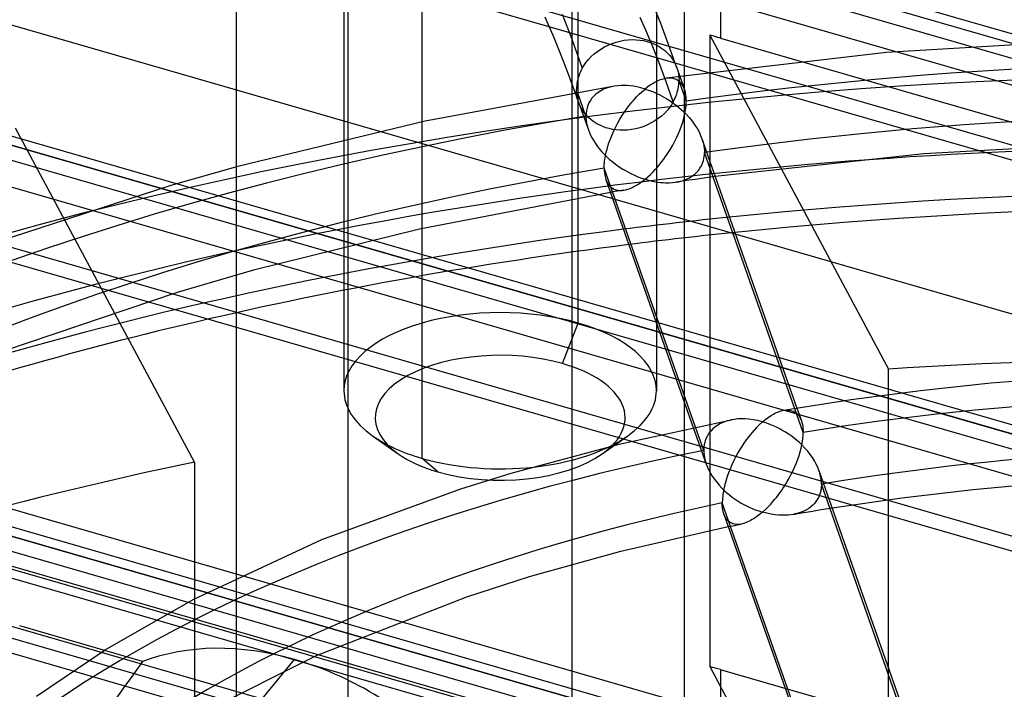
# Model space of a CAD drawing. Header units: millimetres. Extents: x -90 to 88, y -53 to 62.
# Tile 45 of 74: x -15.19 to -5.74, y 37.58 to 44.01. Entities that reach past the tile are written whole.
import ezdxf

# ---------------------------------------------------------------- set-up
doc = ezdxf.new("R2010")
doc.units = ezdxf.units.MM
doc.layers.add('MAIN-1', color=7, linetype='Continuous')
doc.layers.add('MAIN-2', color=7, linetype='Continuous')

msp = doc.modelspace()

# ---------------------------------------------------------------- linework, layer by layer
at = {"layer": 'MAIN-1'}
for p, q in [((-30.8275, 47.2929), (74.8275, 16.7929)), ((-10.1079, 43.9429), (-10.1489, 44.0317)), ((-10.0917, 43.9065), (-10.1079, 43.9429)), ((-10.0607, 43.8334), (-10.0917, 43.9065)), ((-9.9958, 43.6735), (-10.0607, 43.8334)), ((-9.5426, 43.7637), (-9.5051, 43.7792)), ((-9.5051, 43.7792), (-9.4667, 43.7919)), ((-9.4667, 43.7919), (-9.4278, 43.8019)), ((-9.4278, 43.8019), (-9.3888, 43.8091)), ((-9.3888, 43.8091), (-9.3501, 43.8136)), ((-9.3501, 43.8136), (-9.312, 43.8154)), ((-9.312, 43.8154), (-9.2748, 43.8146)), ((-9.2748, 43.8146), (-9.2388, 43.8113)), ((-9.2388, 43.8113), (-9.2045, 43.806)), ((-9.2045, 43.806), (-9.1719, 43.7986)), ((-9.1719, 43.7986), (-9.1407, 43.7892)), ((-9.1407, 43.7892), (-9.1107, 43.7781)), ((-9.1107, 43.7781), (-9.0817, 43.7649)), ((-4.623, 43.8282), (-6.8698, 43.6912)), ((-9.705, 43.6533), (-9.6767, 43.6789)), ((-9.6767, 43.6789), (-9.6461, 43.703)), ((-9.6461, 43.703), (-9.6133, 43.7254)), ((-9.6133, 43.7254), (-9.5788, 43.7457)), ((-9.5788, 43.7457), (-9.5426, 43.7637)), ((-9.0817, 43.7649), (-9.0535, 43.7496)), ((-9.0535, 43.7496), (-9.026, 43.7319)), ((-9.026, 43.7319), (-8.9995, 43.7118)), ((-8.9995, 43.7118), (-8.9745, 43.6893)), ((-6.8698, 43.6912), (-8.9845, 43.4445)), ((-8.9745, 43.6893), (-8.9513, 43.6646)), ((-9.9301, 43.5015), (-9.9958, 43.6735)), ((-9.7737, 43.5702), (-9.7535, 43.5986)), ((-9.7535, 43.5986), (-9.7306, 43.6264)), ((-9.7306, 43.6264), (-9.705, 43.6533)), ((-8.9513, 43.6646), (-8.9303, 43.6378)), ((-8.9303, 43.6378), (-8.9117, 43.609)), ((-8.9117, 43.609), (-8.8958, 43.5785)), ((-9.859, 43.3071), (-9.9301, 43.5015)), ((-9.8171, 43.4873), (-9.8239, 43.4688)), ((-9.8093, 43.5055), (-9.8171, 43.4873)), ((-9.8007, 43.5236), (-9.8093, 43.5055)), ((-9.7913, 43.5413), (-9.8007, 43.5236)), ((-9.7913, 43.5413), (-9.7737, 43.5702)), ((-8.8958, 43.5785), (-8.8827, 43.5465)), ((-8.8828, 43.5465), (-8.8534, 43.4632)), ((-9.8424, 43.3936), (-9.8447, 43.3747)), ((-9.8392, 43.4125), (-9.8424, 43.3936)), ((-9.835, 43.4314), (-9.8392, 43.4125)), ((-9.8299, 43.4502), (-9.835, 43.4314)), ((-9.8239, 43.4688), (-9.8299, 43.4502)), ((-9.1115, 43.3958), (-9.1348, 43.3811)), ((-9.0904, 43.4076), (-9.1115, 43.3958)), ((-9.0715, 43.417), (-9.0904, 43.4076)), ((-9.0527, 43.4252), (-9.0715, 43.417)), ((-9.0286, 43.434), (-9.0527, 43.4252)), ((-9.006, 43.4404), (-9.0286, 43.434)), ((-8.9846, 43.4445), (-9.006, 43.4404)), ((-9.4827, 43.3688), (-11.2988, 43.0329)), ((-9.8461, 43.3557), (-9.8466, 43.3368)), ((-9.8465, 43.3323), (-9.8466, 43.3368)), ((-9.8464, 43.3277), (-9.8465, 43.3323)), ((-9.8463, 43.3231), (-9.8464, 43.3277)), ((-9.8461, 43.3185), (-9.8463, 43.3231)), ((-9.8447, 43.3747), (-9.8461, 43.3557)), ((-9.8458, 43.314), (-9.8461, 43.3185)), ((-9.8455, 43.3094), (-9.8458, 43.314)), ((-9.4517, 43.3728), (-9.4827, 43.3689)), ((-9.4188, 43.3749), (-9.4517, 43.3728)), ((-9.3841, 43.375), (-9.4188, 43.3749)), ((-9.3589, 43.3739), (-9.3841, 43.375)), ((-9.3312, 43.3716), (-9.3589, 43.3739)), ((-9.3003, 43.3676), (-9.3312, 43.3716)), ((-9.2661, 43.3615), (-9.3003, 43.3676)), ((-9.2287, 43.3531), (-9.2661, 43.3615)), ((-9.2449, 43.2912), (-9.2183, 43.3159)), ((-9.188, 43.3417), (-9.2287, 43.3531)), ((-9.2183, 43.3159), (-9.188, 43.3417)), ((-9.1603, 43.3632), (-9.188, 43.3417)), ((-9.188, 43.3417), (-9.146, 43.3276)), ((-9.1348, 43.3811), (-9.1603, 43.3632)), ((-9.146, 43.3276), (-9.1085, 43.313)), ((-9.1085, 43.313), (-9.0755, 43.2985)), ((-9.0755, 43.2985), (-9.047, 43.2848)), ((-9.3427, 43.1801), (-9.3258, 43.2015)), ((-9.3258, 43.2015), (-9.3148, 43.2151)), ((-9.3148, 43.2151), (-9.3027, 43.2296)), ((-9.3027, 43.2296), (-9.2871, 43.2474)), ((-9.2871, 43.2474), (-9.2678, 43.2682)), ((-9.2678, 43.2682), (-9.2449, 43.2912)), ((-9.047, 43.2848), (-9.0229, 43.2723)), ((-9.0229, 43.2723), (-9.0031, 43.2614)), ((-9.0031, 43.2614), (-8.9798, 43.2477)), ((-8.9798, 43.2477), (-8.9484, 43.2277)), ((-8.9484, 43.2277), (-8.9188, 43.2073)), ((-8.9188, 43.2073), (-8.8909, 43.1865)), ((-9.4012, 43.0974), (-9.3879, 43.1174)), ((-9.3879, 43.1174), (-9.3737, 43.138)), ((-9.3737, 43.138), (-9.3586, 43.1589)), ((-9.3586, 43.1589), (-9.3427, 43.1801)), ((-8.8909, 43.1865), (-8.8649, 43.1656)), ((-8.8649, 43.1656), (-8.8406, 43.1446)), ((-8.8406, 43.1446), (-8.8185, 43.1242)), ((-8.8185, 43.1242), (-8.7917, 43.0972)), ((-11.2988, 43.0329), (-13.0981, 42.5985)), ((-9.466, 42.9852), (-9.4484, 43.0185)), ((-9.4484, 43.0185), (-9.4295, 43.0517)), ((-9.4295, 43.0517), (-9.4136, 43.0778)), ((-9.4136, 43.0778), (-9.4012, 43.0974)), ((-8.7917, 43.0972), (-8.7663, 43.0695)), ((-8.7663, 43.0695), (-8.7431, 43.0415)), ((-8.7431, 43.0415), (-8.722, 43.0136)), ((-8.722, 43.0136), (-8.7029, 42.9857)), ((-9.511, 42.8868), (-9.4973, 42.9193)), ((-9.4973, 42.9193), (-9.4823, 42.9521)), ((-9.4823, 42.9521), (-9.466, 42.9852)), ((-8.7029, 42.9857), (-8.686, 42.9582)), ((-8.686, 42.9582), (-8.6702, 42.9292)), ((-8.6702, 42.9292), (-8.6549, 42.8966)), ((-9.5448, 42.793), (-9.5348, 42.8236)), ((-9.5348, 42.8236), (-9.5235, 42.8549)), ((-9.5235, 42.8549), (-9.511, 42.8868)), ((-8.6549, 42.8966), (-8.6422, 42.8642)), ((-8.6421, 42.8641), (-7.7303, 40.2787)), ((-4.3829, 42.8349), (-6.5131, 42.718)), ((-9.5674, 42.7062), (-9.5611, 42.7342)), ((-9.5611, 42.7342), (-9.5536, 42.7631)), ((-9.5536, 42.7631), (-9.5448, 42.793)), ((-9.5786, 42.6325), (-9.5775, 42.6429)), ((-9.5775, 42.6429), (-9.5763, 42.6533)), ((-9.5763, 42.6533), (-9.5725, 42.6792)), ((-9.5725, 42.6792), (-9.5674, 42.7062)), ((-6.5131, 42.718), (-8.5139, 42.5006)), ((-13.0981, 42.5985), (-13.7428, 42.4156)), ((-9.5809, 42.5831), (-9.5808, 42.5927)), ((-8.704, 40.0965), (-9.5809, 42.5831)), ((-9.5809, 42.5831), (-9.5804, 42.5587)), ((-9.5808, 42.5927), (-9.5805, 42.6024)), ((-9.5805, 42.6024), (-9.5801, 42.6123)), ((-9.5804, 42.5587), (-9.5786, 42.5369)), ((-9.5801, 42.6123), (-9.5794, 42.6224)), ((-9.5794, 42.6224), (-9.5786, 42.6325)), ((-9.5786, 42.5369), (-9.5759, 42.5179)), ((-9.5759, 42.5179), (-9.5727, 42.5015)), ((-9.5727, 42.5015), (-9.5692, 42.4877)), ((-9.5692, 42.4877), (-9.5645, 42.4729)), ((-9.5643, 42.4724), (-8.7249, 40.0921)), ((-13.7428, 42.4156), (-15.2751, 41.9154)), ((-9.5211, 42.3497), (-11.3534, 41.9972)), ((-11.3534, 41.9972), (-12.9471, 41.603)), ((-12.9471, 41.603), (-13.6819, 41.3884)), ((-13.6819, 41.3884), (-15.3376, 40.8266)), ((-5.8687, 40.5198), (-5.1815, 40.5756)), ((-6.5452, 40.4477), (-5.8687, 40.5198)), ((-7.209, 40.3599), (-6.5452, 40.4477)), ((-7.858, 40.2571), (-7.209, 40.3599)), ((-8.0301, 40.1716), (-8.002, 40.1922)), ((-8.002, 40.1922), (-7.9769, 40.2086)), ((-7.9769, 40.2086), (-7.9548, 40.2215)), ((-7.9548, 40.2215), (-7.9353, 40.2315)), ((-7.9353, 40.2315), (-7.9079, 40.2432)), ((-7.9079, 40.2432), (-7.8821, 40.2517)), ((-7.8821, 40.2517), (-7.858, 40.2571)), ((-9.4227, 39.935), (-8.3579, 40.166)), ((-8.3297, 40.1705), (-8.3579, 40.1659)), ((-8.2989, 40.1738), (-8.3297, 40.1705)), ((-8.2655, 40.1753), (-8.2989, 40.1738)), ((-8.2296, 40.1747), (-8.2655, 40.1753)), ((-8.1911, 40.1719), (-8.2296, 40.1747)), ((-8.1501, 40.1663), (-8.1911, 40.1719)), ((-8.1068, 40.1579), (-8.1501, 40.1663)), ((-8.1183, 40.0915), (-8.1415, 40.0666)), ((-8.0915, 40.1183), (-8.1183, 40.0915)), ((-8.0611, 40.1461), (-8.1068, 40.1579)), ((-8.0611, 40.1461), (-8.0915, 40.1183)), ((-8.0611, 40.1461), (-8.0301, 40.1716)), ((-8.0191, 40.1329), (-8.0611, 40.1461)), ((-7.9815, 40.1191), (-8.0191, 40.1329)), ((-7.9481, 40.1051), (-7.9815, 40.1191)), ((-7.9191, 40.0915), (-7.9481, 40.1051)), ((-7.8942, 40.0787), (-7.9191, 40.0915)), ((-8.1926, 40.0051), (-8.2164, 39.9733)), ((-8.1768, 40.0251), (-8.1926, 40.0051)), ((-8.1609, 40.0443), (-8.1768, 40.0251)), ((-8.1415, 40.0666), (-8.1609, 40.0443)), ((-7.8736, 40.0674), (-7.8942, 40.0787)), ((-7.8466, 40.0517), (-7.8736, 40.0674)), ((-7.8149, 40.0316), (-7.8466, 40.0517)), ((-7.7849, 40.0109), (-7.8149, 40.0316)), ((-7.7569, 39.9899), (-7.7849, 40.0109)), ((-7.7306, 39.9686), (-7.7569, 39.9899)), ((-10.4722, 39.6537), (-9.4227, 39.935)), ((-8.2594, 39.9103), (-8.2785, 39.8796)), ((-8.2387, 39.9417), (-8.2594, 39.9103)), ((-8.2164, 39.9733), (-8.2387, 39.9417)), ((-7.7063, 39.9473), (-7.7306, 39.9686)), ((-7.6825, 39.9248), (-7.7063, 39.9473)), ((-7.6533, 39.8946), (-7.6825, 39.9248)), ((-7.6269, 39.8644), (-7.6533, 39.8946)), ((-8.3153, 39.8147), (-8.3358, 39.7746)), ((-8.2961, 39.8496), (-8.3153, 39.8147)), ((-8.2785, 39.8796), (-8.2961, 39.8496)), ((-7.6028, 39.8337), (-7.6269, 39.8644)), ((-7.5812, 39.8028), (-7.6028, 39.8337)), ((-7.562, 39.7717), (-7.5812, 39.8028)), ((-8.3546, 39.7349), (-8.3714, 39.6959)), ((-8.3358, 39.7746), (-8.3546, 39.7349)), ((-7.5452, 39.7408), (-7.562, 39.7717)), ((-7.5309, 39.71), (-7.5452, 39.7408)), ((-7.5191, 39.6795), (-7.5309, 39.71)), ((-10.9555, 39.5042), (-10.4722, 39.6537)), ((-8.3995, 39.6211), (-8.4135, 39.5767)), ((-8.3864, 39.6578), (-8.3995, 39.6211)), ((-8.3714, 39.6959), (-8.3864, 39.6578)), ((-7.519, 39.6794), (-6.5351, 36.8893)), ((-8.4257, 39.5311), (-8.4351, 39.4872)), ((-8.4135, 39.5767), (-8.4257, 39.5311)), ((-6.0385, 39.4981), (-5.3405, 39.5613)), ((-12.2908, 39.0156), (-10.9555, 39.5042)), ((-8.4419, 39.4453), (-8.4459, 39.4056)), ((-8.4351, 39.4872), (-8.4419, 39.4453)), ((-6.7235, 39.4176), (-6.0385, 39.4981)), ((-8.4459, 39.4056), (-8.4472, 39.3684)), ((-7.4758, 36.6138), (-8.4472, 39.3684)), ((-8.4471, 39.359), (-8.4472, 39.3684)), ((-8.4469, 39.3498), (-8.4471, 39.359)), ((-8.4464, 39.3407), (-8.4469, 39.3498)), ((-8.4458, 39.3318), (-8.4464, 39.3407)), ((-8.4449, 39.3231), (-8.4458, 39.3318)), ((-7.3924, 39.3205), (-6.7235, 39.4176)), ((-8.4439, 39.3146), (-8.4449, 39.3231)), ((-8.4427, 39.3063), (-8.4439, 39.3146)), ((-8.4413, 39.2978), (-8.4427, 39.3063)), ((-8.4396, 39.2896), (-8.4413, 39.2978)), ((-8.4378, 39.2816), (-8.4396, 39.2896)), ((-8.4357, 39.2737), (-8.4378, 39.2816)), ((-8.4334, 39.2661), (-8.4357, 39.2737)), ((-8.431, 39.2587), (-8.4334, 39.2661)), ((-8.431, 39.2586), (-7.4958, 36.6069)), ((-9.422, 38.9044), (-8.3893, 39.1403)), ((-13.5269, 38.4415), (-12.2908, 39.0156)), ((-10.2979, 38.6621), (-9.422, 38.9044)), ((-10.9001, 38.4666), (-10.2979, 38.6621)), ((-14.373, 37.9584), (-13.5269, 38.4415)), ((-12.3416, 37.9034), (-10.9001, 38.4666)), ((-15.0326, 37.5124), (-14.373, 37.9584)), ((-13.3952, 37.375), (-12.3416, 37.9034))]:
    msp.add_line(p, q, dxfattribs=at)
for centre, major_axis, start_param, end_param in [((-3.2588, 33.1938), (19.8144, 0), 0.272784, 1.843548), ((-3.6432, 31.0353), (-23.5, 0), -1.945101, -1.409032), ((-3.6432, 30.6023), (-23.5, 0), -2.094395, -1.367982), ((-3.2588, 33.1938), (19.8144, 0), 1.895539, 3.141584), ((-3.6432, 30.6023), (-23.203, 0), -2.094395, -1.36762), ((-3.6432, 31.4683), (-24, 0), -1.096823, 0.132113), ((-3.6432, 30.6023), (-23.5, 0), -1.323485, -1.032954), ((-3.6432, 30.6023), (-23.203, 0), -1.322552, -0.942825), ((-3.2588, 33.1938), (-13.3949, 0), -2.094395, -1.250694), ((-3.2588, 33.1938), (-13.3949, 0), -1.173051, 0.000106)]:
    msp.add_ellipse(centre, major_axis=major_axis, ratio=0.5, start_param=start_param, end_param=end_param, dxfattribs=at)
at = {"layer": 'MAIN-2'}
for p, q in [((-48.2985, 55.9448), (81.2985, 18.5334)), ((85.1349, 16.5887), (-43.2349, 53.6459)), ((-51.5485, 53.1302), (78.0485, 15.7188)), ((-42.3849, 51.784), (88.3849, 14.034)), ((85.1349, 13.8175), (-45.6349, 51.5675)), ((81.8849, 13.7742), (-46.4849, 50.8313)), ((-54.7985, 50.3156), (74.7985, 12.9042)), ((81.8849, 11.0029), (-48.8849, 48.7529)), ((-31.5596, 48.659), (77.5596, 17.159)), ((78.6349, 10.9596), (-49.7349, 48.0168)), ((-9.8294, 41.095), (-9.8294, 47.6768)), ((-8.4637, 47.2936), (-8.4637, 43.8295)), ((-9.0794, 47.0272), (-9.0794, 40.4455)), ((-15.1267, 46.5133), (28.6774, 33.8681)), ((28.6774, 33.9555), (-15.0406, 46.5758)), ((-11.3294, 39.7959), (-11.3294, 46.3777)), ((28.6774, 33.464), (-15.4854, 46.2127)), ((-9.8887, 33.0692), (-9.8887, 46.0595)), ((28.6774, 32.7423), (-16.1104, 45.6714)), ((-13.1137, 45.1286), (-13.1137, 32.1382)), ((-8.8137, 45.1286), (-8.8137, 32.1382)), ((-12.0794, 44.2097), (-12.0794, 40.4454)), ((-12.0387, 31.2072), (-12.0387, 44.1976)), ((-9.0382, 43.9701), (-9.1096, 44.1507)), ((-9.9844, 44.0615), (-9.9391, 43.945)), ((-9.1805, 43.9059), (-9.2355, 44.0283)), ((-8.9626, 43.7688), (-9.0382, 43.9701)), ((-31.1936, 43.9056), (76.1936, 12.9056)), ((-9.9391, 43.945), (-9.8918, 43.8195)), ((-9.1212, 43.7638), (-9.1805, 43.9059)), ((-9.8918, 43.8195), (-9.8425, 43.6849)), ((-8.8827, 43.5465), (-8.9626, 43.7688)), ((-8.5679, 43.8588), (-8.5679, 37.7966)), ((-8.5679, 43.8588), (-6.8499, 40.653)), ((-8.4637, 43.8295), (4.5051, 40.0858)), ((-18.3854, 43.7012), (28.6774, 30.1154)), ((28.6774, 30.2028), (-18.3097, 43.7667)), ((-9.8425, 43.6849), (-9.7913, 43.5413)), ((-9.0576, 43.6019), (-9.1212, 43.7638)), ((-8.9896, 43.4204), (-9.0576, 43.6019)), ((-8.8827, 43.5465), (-8.8764, 43.5267)), ((-8.8764, 43.5267), (-8.8712, 43.5065)), ((-8.8712, 43.5065), (-8.8672, 43.486)), ((-8.8672, 43.486), (-8.8644, 43.4653)), ((28.6774, 29.7112), (-18.7354, 43.3981)), ((-8.9174, 43.2192), (-8.9896, 43.4204)), ((-8.9656, 43.4464), (-8.9846, 43.4445)), ((-8.9477, 43.4466), (-8.9656, 43.4464)), ((-8.9291, 43.4449), (-8.9477, 43.4466)), ((-8.909, 43.4405), (-8.9291, 43.4449)), ((-8.8905, 43.4337), (-8.909, 43.4405)), ((-8.8737, 43.4245), (-8.8905, 43.4337)), ((-8.8584, 43.4133), (-8.8737, 43.4245)), ((-8.8644, 43.4653), (-8.8627, 43.4445)), ((-8.8639, 43.3858), (-8.8625, 43.4048)), ((-8.8627, 43.4445), (-8.862, 43.4236)), ((-8.8625, 43.4048), (-8.862, 43.4236)), ((-8.7924, 43.2265), (-8.8619, 43.4237)), ((-8.8448, 43.4001), (-8.8584, 43.4133)), ((-8.8534, 43.4632), (-8.8092, 43.3379)), ((-8.832, 43.3837), (-8.8448, 43.4001)), ((-9.8535, 43.2918), (-9.859, 43.3071)), ((-9.8415, 43.2751), (-9.8455, 43.3094)), ((-9.7565, 43.0809), (-9.8375, 43.3107)), ((-9.6382, 43.3095), (-9.6606, 43.2923)), ((-9.6136, 43.325), (-9.6382, 43.3095)), ((-9.5866, 43.3387), (-9.6136, 43.325)), ((-9.5577, 43.3502), (-9.5866, 43.3387)), ((-9.5346, 43.3575), (-9.5577, 43.3502)), ((-9.5095, 43.3638), (-9.5346, 43.3575)), ((-9.4827, 43.3689), (-9.5095, 43.3638)), ((-8.8847, 43.2917), (-8.8787, 43.3103)), ((-8.8787, 43.3103), (-8.8736, 43.3291)), ((-8.8736, 43.3291), (-8.8695, 43.3479)), ((-8.8695, 43.3479), (-8.8662, 43.3669)), ((-8.8662, 43.3669), (-8.8639, 43.3858)), ((-8.8194, 43.3621), (-8.832, 43.3837)), ((-8.8092, 43.3378), (-8.8194, 43.3621)), ((-8.8041, 43.3214), (-8.8092, 43.3378)), ((-8.7999, 43.304), (-8.8041, 43.3214)), ((-8.7966, 43.2858), (-8.7999, 43.304)), ((11.6555, 30.9588), (-30.8275, 43.2226)), ((-9.848, 43.2764), (-9.8535, 43.2918)), ((-9.8425, 43.2609), (-9.848, 43.2764)), ((-9.837, 43.2453), (-9.8425, 43.2609)), ((-9.8343, 43.2414), (-9.8415, 43.2751)), ((-9.8314, 43.2297), (-9.837, 43.2453)), ((-9.8239, 43.2086), (-9.8343, 43.2414)), ((-9.8258, 43.2139), (-9.8314, 43.2297)), ((-9.8258, 43.214), (-9.7324, 42.949)), ((-9.8105, 43.177), (-9.8239, 43.2086)), ((-9.7267, 43.2086), (-9.7374, 43.1847)), ((-9.7137, 43.2314), (-9.7267, 43.2086)), ((-9.6983, 43.2531), (-9.7137, 43.2314)), ((-9.6806, 43.2734), (-9.6983, 43.2531)), ((-9.6606, 43.2923), (-9.6806, 43.2734)), ((-8.9174, 43.2192), (-8.9348, 43.1905)), ((-8.9174, 43.2192), (-8.9079, 43.2369)), ((-8.9079, 43.2369), (-8.8993, 43.2549)), ((-8.8993, 43.2549), (-8.8915, 43.2732)), ((-8.8915, 43.2732), (-8.8847, 43.2917)), ((-8.7942, 43.2668), (-8.7966, 43.2858)), ((-8.7928, 43.247), (-8.7942, 43.2668)), ((-8.7932, 43.1973), (-8.7927, 43.2072)), ((-8.7924, 43.2265), (-8.7928, 43.247)), ((-8.7927, 43.2072), (-8.7925, 43.2169)), ((-8.7925, 43.2169), (-8.7924, 43.2265)), ((-9.7942, 43.1469), (-9.8105, 43.177)), ((-9.7753, 43.1186), (-9.7942, 43.1469)), ((-9.7541, 43.0922), (-9.7753, 43.1186)), ((-9.7553, 43.1078), (-9.7565, 43.0809)), ((-9.7517, 43.1341), (-9.7553, 43.1078)), ((-9.7457, 43.1598), (-9.7517, 43.1341)), ((-9.7374, 43.1847), (-9.7457, 43.1598)), ((-9.0031, 43.1078), (-9.0311, 43.0823)), ((-8.9776, 43.1345), (-9.0031, 43.1078)), ((-8.9549, 43.1622), (-8.9776, 43.1345)), ((-8.9348, 43.1905), (-8.9549, 43.1622)), ((-8.8083, 43.0929), (-8.8018, 43.1254)), ((-8.8018, 43.1254), (-8.797, 43.1565)), ((-8.797, 43.1565), (-8.7958, 43.1669)), ((-8.7958, 43.1669), (-8.7948, 43.1771)), ((-8.7948, 43.1771), (-8.7939, 43.1873)), ((-8.7939, 43.1873), (-8.7932, 43.1973)), ((-9.7565, 43.0809), (-9.7563, 43.0714)), ((-9.7563, 43.0714), (-9.7559, 43.0617)), ((-9.7559, 43.0617), (-9.7552, 43.052)), ((-9.7552, 43.052), (-9.7543, 43.0423)), ((-9.7543, 43.0423), (-9.753, 43.0324)), ((-9.7308, 43.0679), (-9.7541, 43.0922)), ((-9.753, 43.0324), (-9.7515, 43.0225)), ((-9.7515, 43.0225), (-9.7498, 43.0126)), ((-9.7498, 43.0126), (-9.7476, 43.0023)), ((-9.7056, 43.0459), (-9.7308, 43.0679)), ((-9.6791, 43.0262), (-9.7056, 43.0459)), ((-9.6517, 43.0089), (-9.6791, 43.0262)), ((-9.1283, 43.0156), (-9.1643, 42.9976)), ((-9.094, 43.0359), (-9.1283, 43.0156)), ((-9.0615, 43.0582), (-9.094, 43.0359)), ((-9.0311, 43.0823), (-9.0615, 43.0582)), ((-8.8382, 42.9889), (-8.8265, 43.0246)), ((-8.8265, 43.0246), (-8.8165, 43.0593)), ((-8.8165, 43.0593), (-8.8083, 43.0929)), ((-13.5148, 39.7601), (-15.2328, 42.9659)), ((-9.7476, 43.0023), (-9.7452, 42.9919)), ((-9.7452, 42.9919), (-9.7425, 42.9814)), ((-9.7425, 42.9814), (-9.7394, 42.9708)), ((-9.7394, 42.9708), (-9.736, 42.9601)), ((-9.736, 42.9601), (-9.7324, 42.9494)), ((-9.7324, 42.9494), (-9.7224, 42.9235)), ((-9.7224, 42.9235), (-9.7106, 42.8974)), ((-9.6236, 42.9939), (-9.6517, 43.0089)), ((-9.5946, 42.9811), (-9.6236, 42.9939)), ((-9.5646, 42.9702), (-9.5946, 42.9811)), ((-9.5335, 42.9611), (-9.5646, 42.9702)), ((-9.5009, 42.9539), (-9.5335, 42.9611)), ((-9.4666, 42.9488), (-9.5009, 42.9539)), ((-9.4307, 42.9458), (-9.4666, 42.9488)), ((-9.3936, 42.9452), (-9.4307, 42.9458)), ((-9.3556, 42.9471), (-9.3936, 42.9452)), ((-9.3171, 42.9518), (-9.3556, 42.9471)), ((-9.2783, 42.9591), (-9.3171, 42.9518)), ((-9.2396, 42.9692), (-9.2783, 42.9591)), ((-9.2015, 42.9821), (-9.2396, 42.9692)), ((-9.1643, 42.9976), (-9.2015, 42.9821)), ((-8.8667, 42.9157), (-8.8516, 42.9526)), ((-8.8516, 42.9526), (-8.8382, 42.9889)), ((28.6774, 28.9895), (-19.3604, 42.8568)), ((-9.7106, 42.8974), (-9.697, 42.871)), ((-9.697, 42.871), (-9.6816, 42.8444)), ((-9.6816, 42.8444), (-9.6645, 42.8178)), ((-8.9221, 42.803), (-8.902, 42.8407)), ((-8.902, 42.8407), (-8.8835, 42.8783)), ((-8.8835, 42.8783), (-8.8667, 42.9157)), ((-8.6422, 42.8642), (-8.6347, 42.8413)), ((-8.6347, 42.8413), (-8.6287, 42.8186)), ((-9.6645, 42.8178), (-9.6456, 42.7912)), ((-9.6456, 42.7912), (-9.6249, 42.7647)), ((-9.6249, 42.7647), (-9.6025, 42.7385)), ((-9.6025, 42.7385), (-9.5784, 42.7127)), ((-8.9762, 42.7147), (-8.962, 42.7362)), ((-8.962, 42.7362), (-8.9439, 42.7653)), ((-8.9439, 42.7653), (-8.9221, 42.803)), ((-8.6287, 42.8186), (-8.624, 42.7963)), ((-8.624, 42.7963), (-8.6206, 42.7744)), ((-8.6206, 42.7744), (-8.6186, 42.7528)), ((-8.6191, 42.705), (-8.6179, 42.7317)), ((-8.6186, 42.7528), (-8.6179, 42.7317)), ((-7.6704, 40.0449), (-8.6179, 42.7317)), ((-9.5784, 42.7127), (-9.5526, 42.6873)), ((-9.5526, 42.6873), (-9.5281, 42.6652)), ((-9.5281, 42.6652), (-9.5109, 42.6506)), ((-9.5109, 42.6506), (-9.4922, 42.6357)), ((-9.4922, 42.6357), (-9.472, 42.6204)), ((-9.046, 42.6208), (-9.0266, 42.6452)), ((-9.0266, 42.6452), (-9.0085, 42.6691)), ((-9.0085, 42.6691), (-8.9917, 42.6923)), ((-8.9917, 42.6923), (-8.9762, 42.7147)), ((-8.637, 42.6285), (-8.6286, 42.6532)), ((-8.6286, 42.6532), (-8.6227, 42.6788)), ((-8.6227, 42.6788), (-8.6191, 42.705)), ((-9.472, 42.6204), (-9.4503, 42.6049)), ((-9.4503, 42.6049), (-9.4271, 42.5893)), ((-9.4271, 42.5893), (-9.4024, 42.5737)), ((-9.4024, 42.5737), (-9.3762, 42.5581)), ((-9.3762, 42.5581), (-9.3485, 42.5428)), ((-9.3485, 42.5428), (-9.3192, 42.5278)), ((-9.1357, 42.5223), (-9.1115, 42.5466)), ((-9.1115, 42.5466), (-9.0884, 42.5713)), ((-9.0884, 42.5713), (-9.0666, 42.5961)), ((-9.0666, 42.5961), (-9.046, 42.6208)), ((-8.7149, 42.5213), (-8.6945, 42.5401)), ((-8.6945, 42.5401), (-8.6765, 42.5603)), ((-8.6765, 42.5603), (-8.6609, 42.5818)), ((-8.6609, 42.5818), (-8.6478, 42.6046)), ((-8.6478, 42.6046), (-8.637, 42.6285)), ((-9.5645, 42.4729), (-9.5548, 42.4497)), ((-9.5548, 42.4497), (-9.5426, 42.4287)), ((-9.3192, 42.5278), (-9.2886, 42.5135)), ((-9.2886, 42.5135), (-9.2565, 42.4999)), ((-9.2565, 42.4999), (-9.2229, 42.4872)), ((-9.2358, 42.4397), (-9.2127, 42.4563)), ((-9.2229, 42.4872), (-9.188, 42.4757)), ((-9.2127, 42.4563), (-9.188, 42.4757)), ((-9.188, 42.4757), (-9.1613, 42.4985)), ((-9.188, 42.4757), (-9.144, 42.4635)), ((-9.1613, 42.4985), (-9.1357, 42.5223)), ((-9.144, 42.4635), (-9.1045, 42.4548)), ((-9.1045, 42.4548), (-9.0698, 42.4488)), ((-9.0698, 42.4488), (-9.0397, 42.445)), ((-8.9253, 42.4435), (-8.8945, 42.447)), ((-8.8945, 42.447), (-8.8676, 42.4517)), ((-8.8315, 42.4562), (-8.8944, 42.447)), ((-8.8676, 42.4517), (-8.8425, 42.4577)), ((-8.8425, 42.4577), (-8.8196, 42.4645)), ((-8.7684, 42.4652), (-8.8315, 42.4562)), ((-8.8196, 42.4645), (-8.7905, 42.4755)), ((-8.7905, 42.4755), (-8.7629, 42.4889)), ((-8.7051, 42.4742), (-8.7684, 42.4652)), ((-8.7629, 42.4889), (-8.7377, 42.5042)), ((-8.7377, 42.5042), (-8.7149, 42.5213)), ((-8.6416, 42.4831), (-8.7051, 42.4742)), ((-8.5778, 42.4919), (-8.6416, 42.4831)), ((-8.5139, 42.5006), (-8.5778, 42.4919)), ((-9.5426, 42.4287), (-9.5303, 42.4127)), ((-9.5303, 42.4127), (-9.5172, 42.3999)), ((-9.4995, 42.3532), (-9.5211, 42.3497)), ((-9.5172, 42.3999), (-9.5023, 42.389)), ((-9.5023, 42.389), (-9.4857, 42.3801)), ((-9.478, 42.3568), (-9.4995, 42.3532)), ((-9.4857, 42.3801), (-9.4674, 42.3735)), ((-9.4565, 42.3603), (-9.478, 42.3568)), ((-9.4674, 42.3735), (-9.4472, 42.3694)), ((-9.435, 42.3637), (-9.4565, 42.3603)), ((-9.4472, 42.3694), (-9.4284, 42.368)), ((-9.4135, 42.3672), (-9.435, 42.3637)), ((-9.4284, 42.368), (-9.4106, 42.3684)), ((-9.392, 42.3707), (-9.4135, 42.3672)), ((-9.4106, 42.3684), (-9.3916, 42.3707)), ((-9.3916, 42.3707), (-9.3725, 42.3745)), ((-9.3725, 42.3745), (-9.3523, 42.3802)), ((-9.3523, 42.3802), (-9.331, 42.3878)), ((-9.331, 42.3878), (-9.3114, 42.3963)), ((-9.3114, 42.3963), (-9.295, 42.4043)), ((-9.295, 42.4043), (-9.277, 42.414)), ((-9.277, 42.414), (-9.2572, 42.4257)), ((-9.2572, 42.4257), (-9.2358, 42.4397)), ((-9.0397, 42.445), (-9.0143, 42.4428)), ((-9.0143, 42.4428), (-8.9931, 42.4418)), ((-8.9931, 42.4418), (-8.9582, 42.4416)), ((-8.9582, 42.4416), (-8.9253, 42.4435)), ((-9.9794, 40.7053), (-9.8294, 41.095)), ((28.6774, 26.45), (-21.5597, 40.9522)), ((-21.6354, 40.8866), (28.6774, 26.3626)), ((-6.8499, 34.5908), (-6.8499, 40.653)), ((28.6774, 25.9584), (-21.9854, 40.5835)), ((-7.7303, 40.2787), (-7.687, 40.1558)), ((-7.858, 40.2571), (-7.836, 40.2597)), ((-7.836, 40.2597), (-7.8156, 40.2598)), ((-7.8156, 40.2598), (-7.791, 40.2565)), ((-7.791, 40.2565), (-7.7686, 40.2495)), ((-7.7686, 40.2495), (-7.7487, 40.2392)), ((-7.7487, 40.2392), (-7.7311, 40.2257)), ((-7.7311, 40.2257), (-7.7159, 40.2094)), ((-7.7159, 40.2094), (-7.6997, 40.1847)), ((-7.6997, 40.1847), (-7.687, 40.1557)), ((-8.7249, 40.0921), (-8.6011, 39.7411)), ((-8.625, 39.8724), (-8.704, 40.0965)), ((-8.5155, 40.0981), (-8.5378, 40.079)), ((-8.4906, 40.1154), (-8.5155, 40.0981)), ((-8.4632, 40.1309), (-8.4906, 40.1154)), ((-8.4334, 40.1442), (-8.4632, 40.1309)), ((-8.4022, 40.1551), (-8.4334, 40.1442)), ((-8.3814, 40.1608), (-8.4022, 40.1551)), ((-8.3579, 40.1659), (-8.3814, 40.1608)), ((-7.687, 40.1557), (-7.682, 40.1394)), ((-7.682, 40.1394), (-7.6778, 40.1222)), ((-7.6778, 40.1222), (-7.6745, 40.1041)), ((-7.6745, 40.1041), (-7.6722, 40.0851)), ((-7.6722, 40.0851), (-7.6708, 40.0654)), ((4.8985, 32.1011), (-22.6104, 40.0422)), ((-11.8041, 40.0124), (-11.5591, 39.8392)), ((-9.5996, 39.8392), (-9.3546, 40.0124)), ((-8.6018, 39.9884), (-8.6114, 39.9631)), ((-8.5897, 40.0129), (-8.6018, 39.9884)), ((-8.5749, 40.0362), (-8.5897, 40.0129)), ((-8.5576, 40.0583), (-8.5749, 40.0362)), ((-8.5378, 40.079), (-8.5576, 40.0583)), ((-7.6775, 39.9568), (-7.6735, 39.9874)), ((-7.6735, 39.9874), (-7.6712, 40.0168)), ((-7.6712, 40.0168), (-7.6704, 40.0449)), ((-7.6708, 40.0654), (-7.6704, 40.0449)), ((-8.6238, 39.9006), (-8.6244, 39.8913)), ((-8.6228, 39.9098), (-8.6238, 39.9006)), ((-8.6216, 39.9189), (-8.6228, 39.9098)), ((-8.6201, 39.9279), (-8.6216, 39.9189)), ((-8.6183, 39.9369), (-8.6201, 39.9279)), ((-8.6114, 39.9631), (-8.6183, 39.9369)), ((-7.6901, 39.8925), (-7.683, 39.9252)), ((-7.683, 39.9252), (-7.6775, 39.9568)), ((-8.6248, 39.8819), (-8.625, 39.8724)), ((-8.625, 39.8724), (-8.6243, 39.8515)), ((-8.6244, 39.8913), (-8.6248, 39.8819)), ((-8.6243, 39.8515), (-8.6223, 39.8302)), ((-8.6223, 39.8302), (-8.6189, 39.8084)), ((-8.6189, 39.8084), (-8.6142, 39.7863)), ((-7.7211, 39.7893), (-7.7092, 39.8245)), ((-7.7092, 39.8245), (-7.6988, 39.8589)), ((-7.6988, 39.8589), (-7.6901, 39.8925)), ((-13.5148, 39.7601), (-13.5148, 33.6979)), ((-11.1794, 39.666), (-11.3294, 39.7959)), ((-8.6142, 39.7863), (-8.6081, 39.7639)), ((-8.6081, 39.7639), (-8.6007, 39.7412)), ((-8.6007, 39.7412), (-8.5894, 39.7123)), ((-8.5894, 39.7123), (-8.5759, 39.6832)), ((-7.7667, 39.6802), (-7.7499, 39.7171)), ((-7.7499, 39.7171), (-7.7347, 39.7535)), ((-7.7347, 39.7535), (-7.7211, 39.7893)), ((-8.5759, 39.6832), (-8.5603, 39.6539)), ((-8.5603, 39.6539), (-8.5425, 39.6246)), ((-8.5425, 39.6246), (-8.5226, 39.5954)), ((-7.8052, 39.6054), (-7.7851, 39.6429)), ((-7.7851, 39.6429), (-7.7667, 39.6802)), ((-7.5116, 39.6565), (-7.5191, 39.6795)), ((-7.5056, 39.6338), (-7.5116, 39.6565)), ((-7.5009, 39.6115), (-7.5056, 39.6338)), ((-7.4976, 39.5896), (-7.5009, 39.6115)), ((-8.5226, 39.5954), (-8.5006, 39.5666)), ((-8.5006, 39.5666), (-8.4765, 39.5381)), ((-8.4765, 39.5381), (-8.4503, 39.5102)), ((-7.8645, 39.5076), (-7.8501, 39.5298)), ((-7.8501, 39.5298), (-7.8361, 39.5523)), ((-7.8361, 39.5523), (-7.8225, 39.575)), ((-7.8225, 39.575), (-7.8052, 39.6054)), ((-7.4956, 39.5683), (-7.4976, 39.5896)), ((-7.4962, 39.5194), (-7.4971, 39.5102)), ((-7.4955, 39.5287), (-7.4962, 39.5194)), ((-7.495, 39.5475), (-7.4956, 39.5683)), ((-7.4951, 39.538), (-7.4955, 39.5287)), ((-7.495, 39.5475), (-7.4951, 39.538)), ((-6.4787, 36.6658), (-7.495, 39.5475)), ((-8.4503, 39.5102), (-8.4247, 39.4854)), ((-8.4247, 39.4854), (-8.4019, 39.4649)), ((-8.4019, 39.4649), (-8.3775, 39.4446)), ((-8.3775, 39.4446), (-8.3515, 39.4246)), ((-8.3515, 39.4246), (-8.324, 39.4049)), ((-7.9415, 39.4035), (-7.9247, 39.424)), ((-7.9247, 39.424), (-7.9098, 39.4432)), ((-7.9098, 39.4432), (-7.8943, 39.4643)), ((-7.8943, 39.4643), (-7.8792, 39.4857)), ((-7.8792, 39.4857), (-7.8645, 39.5076)), ((-7.5236, 39.4206), (-7.5346, 39.4009)), ((-7.5145, 39.441), (-7.5236, 39.4206)), ((-7.5072, 39.4619), (-7.5145, 39.441)), ((-7.5016, 39.4832), (-7.5072, 39.4619)), ((-7.4999, 39.4921), (-7.5016, 39.4832)), ((-7.4984, 39.5011), (-7.4999, 39.4921)), ((-7.4971, 39.5102), (-7.4984, 39.5011)), ((-8.324, 39.4049), (-8.2951, 39.3858)), ((-8.2951, 39.3858), (-8.2644, 39.3672)), ((-8.2644, 39.3672), (-8.2398, 39.3534)), ((-8.2398, 39.3534), (-8.2159, 39.3409)), ((-8.2159, 39.3409), (-8.1896, 39.3282)), ((-8.1896, 39.3282), (-8.161, 39.3154)), ((-8.0325, 39.306), (-8.0063, 39.3318)), ((-8.0063, 39.3318), (-7.9823, 39.357)), ((-7.9823, 39.357), (-7.9607, 39.381)), ((-7.9607, 39.381), (-7.9415, 39.4035)), ((-7.5969, 39.3304), (-7.6171, 39.3154)), ((-7.5785, 39.3466), (-7.5969, 39.3304)), ((-7.562, 39.3638), (-7.5785, 39.3466)), ((-7.5473, 39.3819), (-7.562, 39.3638)), ((-7.5346, 39.4009), (-7.5473, 39.3819)), ((62.231, 16.3878), (-17.0104, 39.2628)), ((-8.4188, 39.231), (-8.431, 39.2587)), ((-8.161, 39.3154), (-8.13, 39.303)), ((-8.1068, 39.2431), (-8.1413, 39.2192)), ((-8.13, 39.303), (-8.0967, 39.2912)), ((-8.0611, 39.2801), (-8.1068, 39.2431)), ((-8.0967, 39.2912), (-8.0611, 39.2801)), ((-8.0611, 39.2801), (-8.0325, 39.306)), ((-8.0177, 39.2688), (-8.0611, 39.2801)), ((-7.977, 39.2605), (-8.0177, 39.2688)), ((-7.9389, 39.2549), (-7.977, 39.2605)), ((-7.9034, 39.2515), (-7.9389, 39.2549)), ((-7.8706, 39.2501), (-7.9034, 39.2515)), ((-7.8404, 39.2504), (-7.8706, 39.2501)), ((-7.8129, 39.252), (-7.8404, 39.2504)), ((-7.7879, 39.2547), (-7.8129, 39.252)), ((-7.7654, 39.2582), (-7.7879, 39.2547)), ((-7.7664, 39.258), (-7.7046, 39.2688)), ((-7.7472, 39.2618), (-7.7654, 39.2582)), ((-7.731, 39.2656), (-7.7472, 39.2618)), ((-7.7167, 39.2695), (-7.731, 39.2656)), ((-7.6894, 39.2786), (-7.7167, 39.2695)), ((-7.7046, 39.2688), (-7.6425, 39.2794)), ((-7.6634, 39.2894), (-7.6894, 39.2786)), ((-7.6393, 39.3018), (-7.6634, 39.2894)), ((-7.6425, 39.2794), (-7.5802, 39.2899)), ((-7.6171, 39.3154), (-7.6393, 39.3018)), ((-7.5802, 39.2899), (-7.5178, 39.3002)), ((-7.5178, 39.3002), (-7.4552, 39.3105)), ((-7.4552, 39.3105), (-7.3924, 39.3205)), ((-8.4032, 39.2073), (-8.4188, 39.231)), ((-8.3846, 39.1885), (-8.4032, 39.2073)), ((-8.3893, 39.1403), (-8.3686, 39.1445)), ((-8.3652, 39.1758), (-8.3846, 39.1885)), ((-8.3686, 39.1445), (-8.3479, 39.1487)), ((-8.3424, 39.1666), (-8.3652, 39.1758)), ((-8.3479, 39.1487), (-8.3273, 39.1528)), ((-8.3164, 39.1619), (-8.3424, 39.1666)), ((-8.3273, 39.1528), (-8.3066, 39.1569)), ((-8.2871, 39.162), (-8.3164, 39.1619)), ((-8.3066, 39.1569), (-8.286, 39.1611)), ((-8.2654, 39.1651), (-8.2871, 39.162)), ((-8.286, 39.1611), (-8.2653, 39.1651)), ((-8.2393, 39.1718), (-8.2654, 39.1651)), ((-8.2103, 39.1824), (-8.2393, 39.1718)), ((-8.1784, 39.1976), (-8.2103, 39.1824)), ((-8.165, 39.2049), (-8.1784, 39.1976)), ((-8.1413, 39.2192), (-8.165, 39.2049)), ((-17.5104, 38.8298), (61.731, 15.9548)), ((-14.0119, 37.8459), (-15.1924, 38.1866)), ((-14.0119, 37.8459), (-14.1067, 37.7143)), ((-13.1878, 37.0946), (-12.5528, 37.8646)), ((-8.5679, 37.7966), (-6.8499, 34.5908)), ((-8.4637, 37.7673), (-8.4637, 34.3032)), ((4.5051, 34.0236), (-8.4637, 37.7673)), ((-14.1067, 37.7143), (-14.2013, 37.5828)), ((-14.2013, 37.5828), (-14.2959, 37.4512))]:
    msp.add_line(p, q, dxfattribs=at)
for centre, major_axis, ratio, start_param, end_param in [((-3.6432, 31.4683), (-24, 0), 0.5, -2.094395, -1.096823), ((-3.2588, 33.1938), (20.8144, 0), 0.5, 0.254513, 1.839883), ((-10.9637, 41.6645), (5, 0), 0.5, 1.047198, 1.071107), ((-3.2588, 33.1938), (20.8144, 0), 0.5, 1.888272, 3.141571), ((-3.2588, 33.1938), (19.8144, 0), 0.5, 1.843548, 1.84467), ((-3.6432, 31.0353), (-23.5, 0), 0.5, -1.409032, -0.777658), ((-3.6432, 30.6023), (-23.5, 0), 0.5, -1.367982, -1.323485), ((-3.6432, 30.6023), (-23.203, 0), 0.5, -1.36762, -1.322552), ((-10.5794, 40.4454), (1.5, 0), 0.5, 1.047198, 3.141624), ((-10.5794, 40.4454), (1.5, 0), 0.5, 0.000031, 1.047198), ((-10.5794, 40.1856), (1.2, 0), 0.5, 1.047198, 3.757169), ((-3.6432, 28.0042), (-25.5, 0), 0.5, -1.896041, -1.444707), ((-10.5794, 40.1856), (1.2, 0), 0.5, -0.615583, 1.047198), ((-3.2588, 33.1938), (-14.3949, 0), 0.5, -2.094395, -1.25932), ((-10.5794, 40.4454), (1.5, 0), 0.5, -3.141561, -2.526016), ((-10.5794, 40.4454), (1.5, 0), 0.5, -0.615583, 0.000031), ((-10.5794, 40.4454), (1.5, 0), 0.5, -2.526016, -2.094395), ((-10.5794, 40.4454), (1.5, 0), 0.5, -2.094395, -0.615583), ((-3.2588, 33.1938), (-14.3949, 0), 0.5, -1.188793, 0.000113), ((-10.5794, 40.1856), (1.2, 0), 0.5, -2.526016, -2.094395), ((-10.5794, 40.1856), (1.2, 0), 0.5, -2.094395, -0.615583), ((-3.6432, 28.0042), (-25.5, 0), 0.5, -1.173287, -0.721953), ((-3.2588, 33.1938), (-13.3949, 0), 0.5, -1.250694, -1.249024), ((-12.5528, 35.2249), (-1.9954, 2.3041), 0.75, -0.857072, -0.271373), ((-12.5528, 35.2249), (-1.9954, 2.3041), 0.75, -1.44277, -0.857072), ((-10.9637, 35.6023), (-5, 0), 0.5, -2.094395, -2.070486)]:
    msp.add_ellipse(centre, major_axis=major_axis, ratio=ratio, start_param=start_param, end_param=end_param, dxfattribs=at)

doc.saveas('drawing.dxf')
